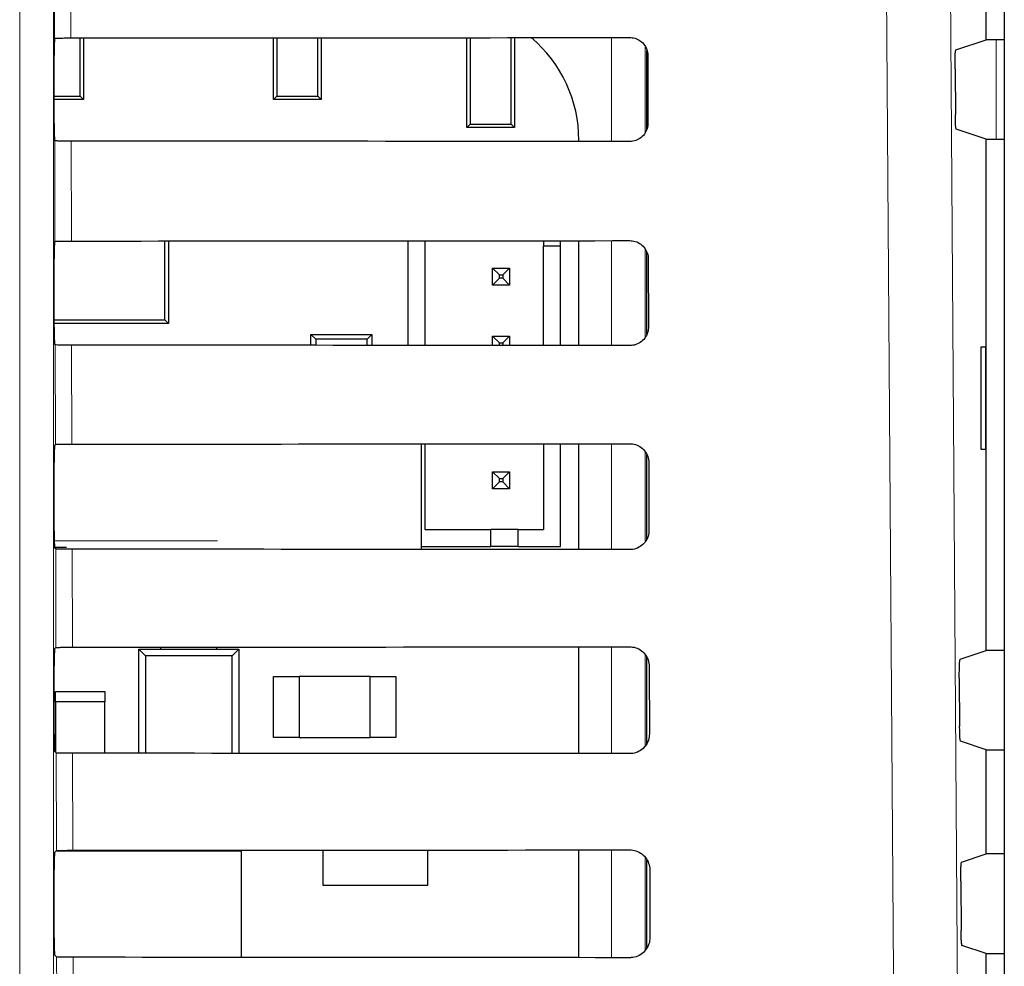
# Model space of a CAD drawing. Header units: millimetres. Extents: x 5 to 418, y 2 to 292.
# Tile 28 of 51: x 84.31 to 93.98, y 206.2 to 215.5. Entities that reach past the tile are written whole.
import ezdxf

# ---------------------------------------------------------------- set-up
doc = ezdxf.new("R2010")
doc.units = ezdxf.units.MM

msp = doc.modelspace()

# ---------------------------------------------------------------- linework, layer by layer
at = {"color": 7, "linetype": 'Continuous', "lineweight": 18}
for p, q in [((84.3061, 194.5588), (84.3061, 222.4483)), ((84.6394, 222.4483), (84.6394, 194.5588)), ((84.6481, 215.3176), (84.6417, 218.0488)), ((84.8029, 218.0709), (84.8093, 215.3206)), ((90.1191, 214.3031), (90.1191, 215.3244)), ((90.4524, 215.2344), (90.4524, 214.3909)), ((93.9003, 214.3266), (93.9003, 215.3033)), ((84.6527, 213.3223), (84.6504, 214.3098)), ((84.8116, 214.3069), (84.8139, 213.3252)), ((90.1191, 212.2984), (90.1191, 213.329)), ((90.4524, 213.2424), (90.4524, 212.3831)), ((84.6574, 211.327), (84.6551, 212.3051)), ((84.8163, 212.3022), (84.8186, 211.3299)), ((90.1191, 210.2937), (90.1191, 211.3337)), ((90.4524, 211.2506), (90.4524, 210.3754)), ((84.6459, 210.3805), (86.2508, 210.3805)), ((84.6621, 209.3317), (84.6598, 210.3004)), ((84.821, 210.2975), (84.8233, 209.3346)), ((90.1191, 208.289), (90.1191, 209.3383)), ((90.4524, 209.2589), (90.4524, 208.3678)), ((84.6667, 207.3363), (84.6645, 208.2957)), ((84.8257, 208.2929), (84.8279, 207.3392)), ((90.1191, 206.2844), (90.1191, 207.343)), ((90.4524, 207.2673), (90.4524, 206.3602)), ((84.6714, 205.341), (84.6692, 206.2911)), ((84.8304, 206.2882), (84.8326, 205.3439))]:
    msp.add_line(p, q, dxfattribs=at)
at = {"color": 7, "linetype": 'Continuous', "lineweight": 25}
for p, q in [((93.9795, 222.2943), (93.9795, 152.9358)), ((93.8003, 215.3033), (93.8003, 216.3266)), ((84.6481, 215.3176), (84.6483, 215.3178)), ((84.9013, 214.7473), (84.9013, 215.3206)), ((84.9337, 215.3206), (84.9337, 214.7149)), ((86.8003, 214.7149), (86.8003, 215.3218)), ((86.8327, 215.3218), (86.8327, 214.7473)), ((87.2347, 214.7473), (87.2347, 215.3221)), ((87.267, 215.3221), (87.267, 214.7149)), ((88.7003, 214.4416), (88.7003, 215.3232)), ((88.7327, 215.3232), (88.7327, 214.4739)), ((89.1347, 214.4739), (89.1347, 215.3235)), ((89.167, 215.3236), (89.167, 214.4416)), ((93.5038, 215.2045), (93.8003, 215.3033)), ((93.9795, 215.3033), (93.8003, 215.3033)), ((84.6453, 214.4787), (84.6453, 215.1511)), ((90.467, 214.4251), (90.467, 215.199)), ((90.4771, 215.1483), (90.4787, 214.4816)), ((93.4952, 215.0158), (93.4984, 214.5688)), ((84.6453, 214.7473), (84.9013, 214.7473)), ((84.9337, 214.7149), (84.6453, 214.7149)), ((84.9013, 214.7473), (84.9337, 214.7149)), ((86.8003, 214.7149), (86.8327, 214.7473)), ((87.267, 214.7149), (86.8003, 214.7149)), ((86.8327, 214.7473), (87.2347, 214.7473)), ((87.2347, 214.7473), (87.267, 214.7149)), ((88.7003, 214.4416), (88.7327, 214.4739)), ((88.7327, 214.4739), (89.1347, 214.4739)), ((89.1347, 214.4739), (89.167, 214.4416)), ((89.167, 214.4416), (88.7003, 214.4416)), ((93.8003, 214.3266), (93.5069, 214.4243)), ((84.6504, 214.3098), (84.6482, 214.3121)), ((89.7997, 214.3034), (89.7997, 214.3149)), ((93.8003, 209.3033), (93.8003, 214.3266)), ((93.8003, 214.3266), (93.9795, 214.3266)), ((84.6482, 213.3178), (84.6527, 213.3223)), ((85.7317, 212.5502), (85.7317, 213.3258)), ((85.767, 213.3258), (85.767, 212.5149)), ((88.1193, 213.3274), (88.1193, 212.3)), ((88.2859, 213.3275), (88.2859, 212.2999)), ((89.4526, 213.3285), (89.4526, 213.2757)), ((89.6193, 213.2757), (89.6193, 213.3286)), ((89.7997, 212.2987), (89.7997, 213.3287)), ((89.6193, 213.2757), (89.4526, 213.2757)), ((89.4526, 212.299), (89.4526, 213.2757)), ((89.6193, 212.2988), (89.6193, 213.2757)), ((90.467, 212.4099), (90.467, 213.217)), ((84.6453, 212.4787), (84.6453, 213.1511)), ((90.4818, 213.1483), (90.4834, 212.4816)), ((88.9526, 213.059), (89.0193, 212.9923)), ((88.9526, 213.059), (89.1193, 213.059)), ((88.9526, 212.8923), (88.9526, 213.059)), ((89.1193, 213.059), (89.0526, 212.9923)), ((89.1193, 213.059), (89.1193, 212.8923)), ((88.9526, 212.8923), (89.0193, 212.959)), ((89.0193, 212.959), (89.0193, 212.9923)), ((89.0193, 212.9923), (89.0526, 212.9923)), ((89.0526, 212.959), (89.0193, 212.959)), ((89.0526, 212.9923), (89.0526, 212.959)), ((89.1193, 212.8923), (89.0526, 212.959)), ((89.1193, 212.8923), (88.9526, 212.8923)), ((84.6453, 212.5502), (85.7317, 212.5502)), ((85.767, 212.5149), (85.7317, 212.5502)), ((85.767, 212.5149), (84.6453, 212.5149)), ((87.214, 212.3596), (87.167, 212.4066)), ((87.167, 212.4066), (87.767, 212.4066)), ((87.167, 212.3007), (87.167, 212.4066)), ((87.72, 212.3596), (87.214, 212.3596)), ((87.214, 212.3596), (87.214, 212.3007)), ((87.767, 212.4066), (87.72, 212.3596)), ((87.72, 212.3003), (87.72, 212.3596)), ((87.767, 212.4066), (87.767, 212.3003)), ((88.9526, 212.2994), (88.9526, 212.3923)), ((88.9526, 212.3923), (89.0193, 212.3257)), ((88.9526, 212.3923), (89.1193, 212.3923)), ((89.1193, 212.3923), (89.0526, 212.3257)), ((89.1193, 212.3923), (89.1193, 212.2993)), ((84.6551, 212.3051), (84.6482, 212.3121)), ((89.0193, 212.2993), (89.0193, 212.3257)), ((89.0193, 212.3257), (89.0526, 212.3257)), ((89.0526, 212.3257), (89.0526, 212.2993)), ((93.7986, 212.2816), (93.7479, 212.2825)), ((93.7479, 212.2825), (93.7479, 211.2807)), ((93.7986, 211.2816), (93.7986, 212.2816)), ((84.6482, 211.3178), (84.6574, 211.327)), ((88.2522, 210.2952), (88.2522, 211.3322)), ((88.2859, 211.3322), (88.2859, 210.4923)), ((89.4526, 211.3331), (89.4526, 210.4923)), ((89.6193, 210.3257), (89.6193, 211.3333)), ((89.7997, 210.294), (89.7997, 211.3334)), ((93.7479, 211.2807), (93.7986, 211.2816)), ((90.467, 210.3951), (90.467, 211.2289)), ((84.6453, 210.4787), (84.6453, 211.1511)), ((90.4865, 211.1483), (90.4881, 210.4816)), ((88.9526, 211.059), (89.0193, 210.9923)), ((88.9526, 210.8923), (88.9526, 211.059)), ((88.9526, 211.059), (89.1193, 211.059)), ((89.0193, 210.959), (89.0193, 210.9923)), ((89.0193, 210.9923), (89.0526, 210.9923)), ((89.1193, 211.059), (89.0526, 210.9923)), ((89.0526, 210.9923), (89.0526, 210.959)), ((89.1193, 211.059), (89.1193, 210.8923)), ((88.9526, 210.8923), (89.0193, 210.959)), ((89.1193, 210.8923), (88.9526, 210.8923)), ((89.0526, 210.959), (89.0193, 210.959)), ((89.1193, 210.8923), (89.0526, 210.959)), ((88.2859, 210.4923), (88.9359, 210.4923)), ((88.9359, 210.3257), (88.9359, 210.4923)), ((89.2026, 210.4923), (88.9359, 210.4923)), ((89.2026, 210.4923), (89.4526, 210.4923)), ((89.2026, 210.3257), (89.2026, 210.4923)), ((84.7647, 210.3138), (84.6478, 210.3138)), ((84.6598, 210.3004), (84.6482, 210.3121)), ((88.2522, 210.3257), (88.9359, 210.3257)), ((89.2026, 210.3257), (88.9359, 210.3257)), ((89.2026, 210.3257), (89.6193, 210.3257)), ((85.692, 209.3149), (85.692, 209.3351)), ((86.242, 209.3149), (86.242, 209.3354)), ((89.7997, 208.2893), (89.7997, 209.3381)), ((84.6482, 209.3178), (84.6621, 209.3317)), ((85.4753, 209.3149), (85.5412, 209.2491)), ((85.4753, 208.2925), (85.4753, 209.3149)), ((85.4753, 209.3149), (86.4587, 209.3149)), ((85.5412, 209.2491), (85.5412, 208.2924)), ((86.3928, 209.2491), (85.5412, 209.2491)), ((86.3928, 209.2491), (86.4587, 209.3149)), ((86.3928, 208.2919), (86.3928, 209.2491)), ((86.4587, 209.3149), (86.4587, 208.2918)), ((90.467, 208.3868), (90.467, 209.237)), ((93.546, 209.2186), (93.8003, 209.3033)), ((93.9795, 209.3033), (93.8003, 209.3033)), ((84.6453, 208.4787), (84.6453, 209.1511)), ((90.4912, 209.1483), (90.4928, 208.4816)), ((86.8003, 208.4483), (86.8003, 209.0483)), ((86.8003, 209.0483), (87.0503, 209.0483)), ((87.0503, 209.0483), (87.0503, 208.4483)), ((87.7503, 209.0483), (87.0503, 209.0483)), ((87.7503, 208.4483), (87.7503, 209.0483)), ((87.7503, 209.0483), (88.0003, 209.0483)), ((88.0003, 209.0483), (88.0003, 208.4483)), ((93.5374, 209.0298), (93.5408, 208.5547)), ((84.6587, 208.7983), (84.6587, 208.8983)), ((84.6587, 208.8983), (85.142, 208.8983)), ((85.142, 208.8983), (85.142, 208.7983)), ((84.6587, 208.7983), (84.6587, 208.3016)), ((85.142, 208.7983), (84.6587, 208.7983)), ((85.142, 208.2927), (85.142, 208.7983)), ((87.0503, 208.4483), (86.8003, 208.4483)), ((87.0503, 208.4483), (87.7503, 208.4483)), ((88.0003, 208.4483), (87.7503, 208.4483)), ((93.8003, 208.3266), (93.5493, 208.4102)), ((84.6645, 208.2957), (84.6482, 208.3121)), ((93.8003, 207.3033), (93.8003, 208.3266)), ((93.8003, 208.3266), (93.9795, 208.3266)), ((84.6482, 207.3178), (84.6667, 207.3363)), ((86.4837, 207.3316), (84.662, 207.3316)), ((86.4837, 206.2871), (86.4837, 207.3316)), ((87.2837, 207.3408), (87.2837, 206.9983)), ((88.317, 206.9983), (88.317, 207.3416)), ((89.7997, 206.2846), (89.7997, 207.3427)), ((93.56, 207.2233), (93.8003, 207.3033)), ((93.9795, 207.3033), (93.8003, 207.3033)), ((90.467, 206.379), (90.467, 207.2452)), ((84.6453, 206.4787), (84.6453, 207.1511)), ((90.4959, 207.1483), (90.4974, 206.4816)), ((93.5515, 207.0345), (93.5549, 206.55)), ((87.2837, 206.9983), (88.317, 206.9983)), ((93.8003, 206.3266), (93.5635, 206.4055)), ((84.6692, 206.2911), (84.6482, 206.3121)), ((93.8003, 205.3033), (93.8003, 206.3266)), ((93.8003, 206.3266), (93.9795, 206.3266))]:
    msp.add_line(p, q, dxfattribs=at)
at = {"color": 7, "linetype": 'Continuous', "lineweight": 18, "flags": 128}
for points in [[(93.4338, 218.1593), (93.5169, 206.3613), (93.6, 194.5716)], [(92.9726, 194.4832), (92.9633, 195.8046), (92.9259, 201.0903), (92.8057, 218.0709)]]:
    msp.add_lwpolyline(points, dxfattribs=at)
at = {"color": 7, "linetype": 'Continuous', "lineweight": 25}
msp.add_arc((88.478, 214.3149), 1.3217, 0, 49.75074, dxfattribs=at)
for centre, major_axis, start_param, end_param in [((84.6482, 215.1511), (0, 0.1667), 0.052904, 1.570796), ((73.8003, 221.1428), (333.7376, 0), 4.745382, 4.761849), ((84.6482, 214.4787), (0, 0.1667), 1.570796, 3.124139), ((73.8003, 208.5142), (332.0478, 0), 1.521084, 1.537628), ((84.6482, 213.1511), (0, 0.1667), 0.017453, 1.570796), ((73.8003, 219.1428), (333.47, 0), 4.745422, 4.761889), ((84.6482, 212.4787), (0, 0.1667), 1.570796, 3.124139), ((73.8003, 206.5142), (331.7802, 0), 1.521044, 1.537588), ((84.6482, 211.1511), (0, 0.1667), 0.017453, 1.570796), ((73.8003, 217.1428), (333.2024, 0), 4.745463, 4.761929), ((84.6482, 210.4787), (0, 0.1667), 1.570796, 3.124139), ((73.8003, 204.5142), (331.5126, 0), 1.521004, 1.537547), ((73.8003, 215.1428), (332.9347, 0), 4.745503, 4.761969), ((84.6482, 209.1511), (0, 0.1667), 0.017453, 1.570796), ((84.6482, 208.4787), (0, 0.1667), 1.570796, 3.124139), ((73.8003, 202.5141), (331.245, 0), 1.520964, 1.537506), ((84.6482, 207.1511), (0, 0.1667), 0.017453, 1.570796), ((73.8003, 213.1428), (332.6671, 0), 4.745544, 4.762008), ((84.6482, 206.4787), (0, 0.1667), 1.570796, 3.124139), ((73.8003, 200.5141), (330.9774, 0), 1.520923, 1.537465)]:
    msp.add_ellipse(centre, major_axis=major_axis, ratio=0.017455, start_param=start_param, end_param=end_param, dxfattribs=at)
for points, knots in [([(84.6483, 215.3178), (84.6507, 215.3181), (84.6557, 215.3187), (84.6845, 215.3195), (84.7279, 215.3202), (84.7724, 215.3205), (84.8002, 215.3205), (84.8093, 215.3206)], [0, 0, 0, 0, 0.205259, 0.434181, 0.662401, 0.889163, 1, 1, 1, 1]), ([(90.3003, 215.3245), (90.3079, 215.3242), (90.335, 215.3232), (90.3807, 215.3088), (90.4294, 215.2736), (90.4636, 215.2239), (90.4762, 215.1793), (90.477, 215.1538), (90.4771, 215.1483)], [0, 0, 0, 0, 0.0812528, 0.2934296, 0.5069011, 0.7224904, 0.9396889, 1, 1, 1, 1]), ([(93.4952, 215.0158), (93.4952, 215.0345), (93.4951, 215.0719), (93.4963, 215.125), (93.4982, 215.1678), (93.5008, 215.1978), (93.5028, 215.2023), (93.5038, 215.2045)], [0, 0, 0, 0, 0.198384, 0.396757, 0.5955, 0.795311, 1, 1, 1, 1]), ([(93.5069, 214.4243), (93.506, 214.4265), (93.504, 214.4308), (93.5014, 214.4607), (93.4994, 214.504), (93.4986, 214.5432), (93.4984, 214.5653), (93.4984, 214.5688)], [0, 0, 0, 0, 0.239263, 0.47855, 0.717133, 0.95428, 1, 1, 1, 1]), ([(90.4787, 214.4816), (90.4784, 214.4737), (90.4773, 214.4456), (90.4623, 214.3987), (90.4258, 214.3496), (90.3751, 214.3157), (90.3306, 214.3038), (90.3056, 214.3031), (90.3003, 214.3029)], [0, 0, 0, 0, 0.085705, 0.302608, 0.518156, 0.731573, 0.943439, 1, 1, 1, 1]), ([(84.8116, 214.3069), (84.7931, 214.307), (84.7561, 214.3071), (84.7074, 214.3076), (84.6711, 214.3083), (84.6532, 214.3091), (84.6511, 214.3096), (84.6504, 214.3098)], [0, 0, 0, 0, 0.218777, 0.43751, 0.657479, 0.879863, 1, 1, 1, 1]), ([(84.6527, 213.3223), (84.6549, 213.3227), (84.6593, 213.3233), (84.6892, 213.3242), (84.7325, 213.3249), (84.777, 213.3252), (84.8048, 213.3252), (84.8139, 213.3252)], [0, 0, 0, 0, 0.223618, 0.44726, 0.670215, 0.891746, 1, 1, 1, 1]), ([(90.3003, 213.3292), (90.3084, 213.3289), (90.3366, 213.3277), (90.3838, 213.3126), (90.4335, 213.2762), (90.4684, 213.2249), (90.4809, 213.1794), (90.4817, 213.1536), (90.4818, 213.1483)], [0, 0, 0, 0, 0.0847194, 0.2969209, 0.5104279, 0.7260526, 0.9432708, 1, 1, 1, 1]), ([(90.4834, 212.4816), (90.4831, 212.4731), (90.4819, 212.444), (90.4661, 212.3957), (90.4283, 212.3454), (90.3762, 212.3109), (90.3308, 212.299), (90.3054, 212.2984), (90.3003, 212.2983)], [0, 0, 0, 0, 0.089099, 0.305978, 0.521493, 0.734878, 0.946728, 1, 1, 1, 1]), ([(84.8163, 212.3022), (84.7978, 212.3023), (84.7608, 212.3024), (84.7121, 212.3029), (84.6757, 212.3036), (84.6579, 212.3044), (84.6558, 212.3049), (84.6551, 212.3051)], [0, 0, 0, 0, 0.218783, 0.437522, 0.657497, 0.879887, 1, 1, 1, 1]), ([(84.6574, 211.327), (84.6596, 211.3273), (84.664, 211.328), (84.6939, 211.3289), (84.7372, 211.3295), (84.7817, 211.3298), (84.8095, 211.3299), (84.8186, 211.3299)], [0, 0, 0, 0, 0.223624, 0.447272, 0.670233, 0.891769, 1, 1, 1, 1]), ([(90.3003, 211.3338), (90.3089, 211.3335), (90.3382, 211.3323), (90.3868, 211.3164), (90.4376, 211.2788), (90.4731, 211.226), (90.4856, 211.1796), (90.4864, 211.1534), (90.4865, 211.1483)], [0, 0, 0, 0, 0.088008, 0.3002334, 0.5137745, 0.729433, 0.9466698, 1, 1, 1, 1]), ([(90.4881, 210.4816), (90.4877, 210.4726), (90.4865, 210.4424), (90.4699, 210.3926), (90.4309, 210.3413), (90.3773, 210.3062), (90.331, 210.2943), (90.3053, 210.2937), (90.3003, 210.2936)], [0, 0, 0, 0, 0.09232, 0.309177, 0.524659, 0.738015, 0.949851, 1, 1, 1, 1]), ([(84.821, 210.2975), (84.8025, 210.2976), (84.7654, 210.2977), (84.7168, 210.2982), (84.6804, 210.299), (84.6626, 210.2998), (84.6605, 210.3003), (84.6598, 210.3004)], [0, 0, 0, 0, 0.218789, 0.437534, 0.657514, 0.879911, 1, 1, 1, 1]), ([(84.6621, 209.3317), (84.6642, 209.332), (84.6686, 209.3327), (84.6985, 209.3335), (84.7419, 209.3342), (84.7864, 209.3345), (84.8141, 209.3345), (84.8233, 209.3346)], [0, 0, 0, 0, 0.22363, 0.447283, 0.670251, 0.891793, 1, 1, 1, 1]), ([(90.3003, 209.3385), (90.3094, 209.3381), (90.3398, 209.3368), (90.3898, 209.3202), (90.4417, 209.2814), (90.4779, 209.2271), (90.4903, 209.1797), (90.4911, 209.1532), (90.4912, 209.1483)], [0, 0, 0, 0, 0.091132, 0.303381, 0.516954, 0.732645, 0.9499, 1, 1, 1, 1]), ([(93.5374, 209.0298), (93.5374, 209.0485), (93.5373, 209.0859), (93.5385, 209.139), (93.5404, 209.1819), (93.543, 209.2119), (93.545, 209.2163), (93.546, 209.2186)], [0, 0, 0, 0, 0.1983758, 0.3967405, 0.5954771, 0.7952868, 1, 1, 1, 1]), ([(90.4928, 208.4816), (90.4923, 208.4721), (90.491, 208.4409), (90.4736, 208.3896), (90.4335, 208.3372), (90.3784, 208.3015), (90.3311, 208.2896), (90.3051, 208.289), (90.3003, 208.2889)], [0, 0, 0, 0, 0.09538, 0.312215, 0.527668, 0.740995, 0.952818, 1, 1, 1, 1]), ([(93.5493, 208.4102), (93.5483, 208.4123), (93.5464, 208.4167), (93.5437, 208.4466), (93.5418, 208.4899), (93.541, 208.5291), (93.5408, 208.5512), (93.5408, 208.5547)], [0, 0, 0, 0, 0.239272, 0.478568, 0.717156, 0.954302, 1, 1, 1, 1]), ([(84.8257, 208.2929), (84.8072, 208.2929), (84.7701, 208.293), (84.7215, 208.2935), (84.6851, 208.2943), (84.6673, 208.2951), (84.6652, 208.2956), (84.6645, 208.2957)], [0, 0, 0, 0, 0.218795, 0.437546, 0.657532, 0.879936, 1, 1, 1, 1]), ([(84.6667, 207.3363), (84.6689, 207.3367), (84.6733, 207.3373), (84.7032, 207.3382), (84.7465, 207.3389), (84.791, 207.3392), (84.8188, 207.3392), (84.8279, 207.3392)], [0, 0, 0, 0, 0.223636, 0.447295, 0.670269, 0.891817, 1, 1, 1, 1]), ([(90.3003, 207.3432), (90.31, 207.3427), (90.3413, 207.3414), (90.3929, 207.324), (90.4458, 207.2839), (90.4826, 207.2281), (90.4951, 207.1799), (90.4958, 207.153), (90.4959, 207.1483)], [0, 0, 0, 0, 0.0941035, 0.3063745, 0.5199798, 0.7357013, 0.9529725, 1, 1, 1, 1]), ([(93.5515, 207.0345), (93.5515, 207.0532), (93.5514, 207.0906), (93.5525, 207.1437), (93.5544, 207.1866), (93.557, 207.2166), (93.559, 207.221), (93.56, 207.2233)], [0, 0, 0, 0, 0.198373, 0.396735, 0.595469, 0.795279, 1, 1, 1, 1]), ([(93.5635, 206.4055), (93.5625, 206.4076), (93.5605, 206.412), (93.5579, 206.4419), (93.5559, 206.4852), (93.5551, 206.5244), (93.5549, 206.5465), (93.5549, 206.55)], [0, 0, 0, 0, 0.239275, 0.478574, 0.717164, 0.954309, 1, 1, 1, 1]), ([(90.4974, 206.4816), (90.497, 206.4715), (90.4956, 206.4393), (90.4774, 206.3865), (90.4361, 206.3331), (90.3794, 206.2967), (90.3313, 206.2848), (90.3049, 206.2843), (90.3003, 206.2842)], [0, 0, 0, 0, 0.098292, 0.315106, 0.53053, 0.74383, 0.955641, 1, 1, 1, 1]), ([(84.8304, 206.2882), (84.8118, 206.2882), (84.7748, 206.2883), (84.7262, 206.2888), (84.6898, 206.2896), (84.672, 206.2904), (84.6699, 206.2909), (84.6692, 206.2911)], [0, 0, 0, 0, 0.218801, 0.437558, 0.657551, 0.87996, 1, 1, 1, 1])]:
    msp.add_open_spline(points, degree=3, knots=knots, dxfattribs=at)

doc.saveas('drawing.dxf')
